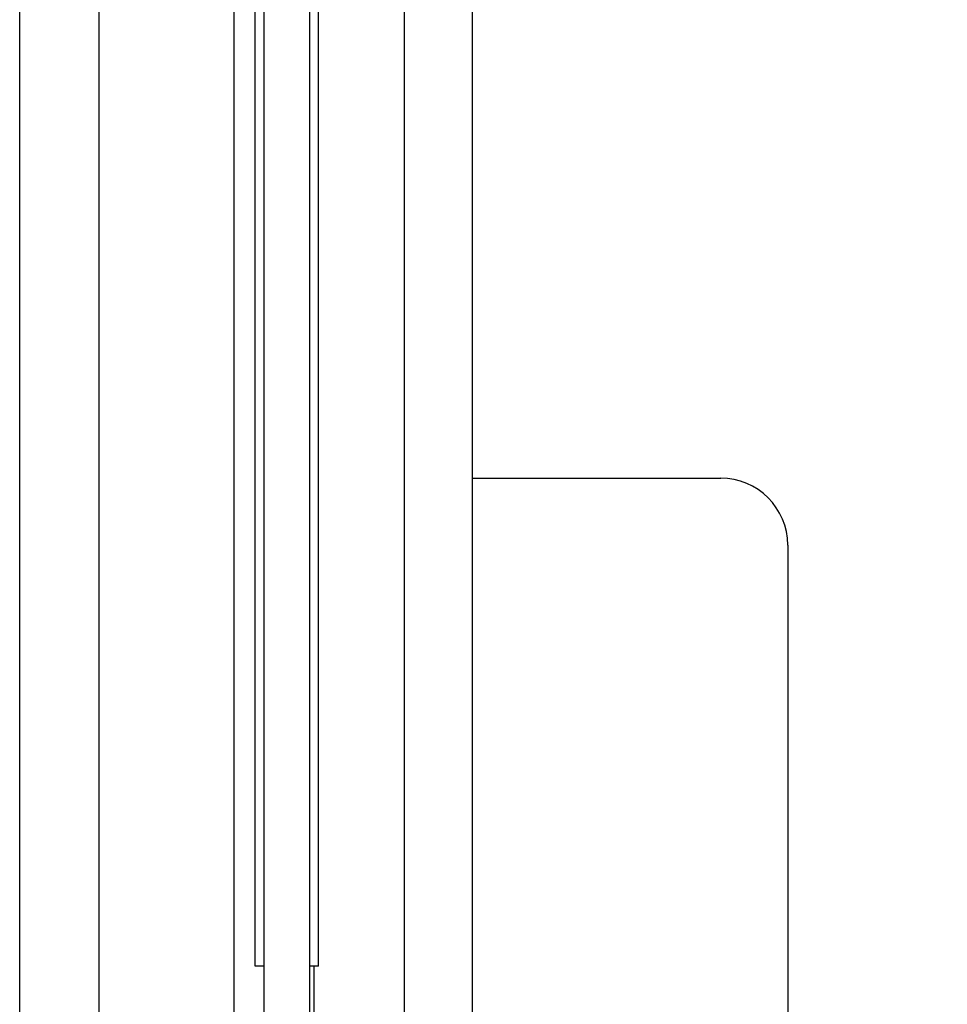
# Model space of a CAD drawing. Header units: inches. Extents: x 144.9 to 238.4, y 214.8 to 247.7.
# Tile 61 of 256: x 162.457 to 162.777, y 220.914 to 221.254. Entities that reach past the tile are written whole.
import ezdxf

# ---------------------------------------------------------------- set-up
doc = ezdxf.new("R2010")
doc.units = ezdxf.units.IN
doc.header["$LTSCALE"] = 0.25
doc.header["$MEASUREMENT"] = 0
doc.layers.add('ANNOTATIONS', color=1, linetype='Continuous')
doc.layers.add('MOTOR RH', color=7, linetype='Continuous')
doc.styles.add('ARIAL', font='arial.ttf', dxfattribs={"height": 0.09375})
doc.dimstyles.new('STANDARD$0', dxfattribs={"dimtxt": 0.09375, "dimasz": 0.09375, "dimexe": 0.03125, "dimexo": 0.046875, "dimgap": 0.09, "dimtad": 0, "dimtih": 1, "dimtoh": 1, "dimdec": 4, "dimzin": 0, "dimdsep": 46, "dimtxsty": 'ARIAL', "dimcen": 0.09, "dimadec": 0, "dimazin": 0, "dimtfac": 1, "dimtdec": 4, "dimtofl": 0, "dimtmove": 0, "dimatfit": 1, "dimfxl": 1, "dimtolj": 1, "dimtzin": 0, "dimarcsym": 0})

# ---------------------------------------------------------------- blocks, each defined once
blk = doc.blocks.new('*D112')
at = {"layer": 'ANNOTATIONS', "color": 0, "lineweight": -2, "transparency": 16777216}
for p, q in [((163.16043, 220.97893), (163.16043, 221.07268)), ((162.69449, 220.88518), (163.19168, 220.88518)), ((162.66227, 220.30619), (163.19168, 220.30619)), ((163.16043, 220.21244), (163.16043, 220.11869))]:
    blk.add_line(p, q, dxfattribs=at)
at = {"layer": 'ANNOTATIONS', "color": 0, "transparency": 16777216}
for points in [[(163.14481, 220.97893), (163.17606, 220.97893), (163.16043, 220.88518)], [(163.14481, 220.21244), (163.17606, 220.21244), (163.16043, 220.30619)]]:
    blk.add_solid(points, dxfattribs=at)
at = {"layer": 'defpoints', "color": 0, "transparency": 16777216}
for p in [(162.64762, 220.88518), (163.16043, 220.88518), (162.6154, 220.30619)]:
    blk.add_point(p, dxfattribs=at)
at = {"layer": 'ANNOTATIONS', "color": 0, "transparency": 16777216, "insert": (163.16043, 220.59176), "char_height": 0.09375, "attachment_point": 5, "style": 'ARIAL'}
blk.add_mtext('\\A1;4 1/2"\\PPHOTOEYE', dxfattribs=at)
blk = doc.blocks.new('*D113')
at = {"layer": 'ANNOTATIONS', "color": 0, "lineweight": -2, "transparency": 16777216}
for p, q in [((162.69449, 222.13667), (163.6236, 222.13667)), ((163.59235, 222.04292), (163.59235, 221.44556)), ((163.59235, 220.39994), (163.59235, 221.01191)), ((162.66227, 220.30619), (163.6236, 220.30619))]:
    blk.add_line(p, q, dxfattribs=at)
at = {"layer": 'ANNOTATIONS', "color": 0, "transparency": 16777216}
for points in [[(163.57672, 222.04292), (163.60797, 222.04292), (163.59235, 222.13667)], [(163.57672, 220.39994), (163.60797, 220.39994), (163.59235, 220.30619)]]:
    blk.add_solid(points, dxfattribs=at)
at = {"layer": 'defpoints', "color": 0, "transparency": 16777216}
for p in [(162.64762, 222.13667), (163.59235, 222.13667), (162.6154, 220.30619)]:
    blk.add_point(p, dxfattribs=at)
at = {"layer": 'ANNOTATIONS', "color": 0, "transparency": 16777216, "insert": (163.59235, 221.22874), "char_height": 0.09375, "attachment_point": 5, "style": 'ARIAL'}
blk.add_mtext('\\A1;51"\\PPHOTOEYE', dxfattribs=at)

msp = doc.modelspace()

# ---------------------------------------------------------------- linework, layer by layer
at = {"layer": 'MOTOR RH', "linetype": 'Continuous'}
for p, q in [((162.54108, 220.45874), (162.54107, 225.4)), ((162.5567, 225.4), (162.5567, 220.45874)), ((162.53795, 220.92749), (162.53795, 224.5603)), ((162.55983, 220.92749), (162.55983, 224.5603)), ((162.4567, 220.62266), (162.4567, 224.30619)), ((162.48405, 224.27462), (162.48405, 220.68163)), ((162.53071, 220.78199), (162.53071, 224.27462)), ((162.58952, 220.67753), (162.58952, 224.06401)), ((162.61295, 220.70057), (162.61295, 224.05849)), ((162.61295, 221.09578), (162.69857, 221.09578)), ((162.72167, 221.07268), (162.72167, 220.69768)), ((162.54108, 220.92749), (162.53795, 220.92749)), ((162.55983, 220.92749), (162.5567, 220.92749)), ((162.55827, 220.85667), (162.55827, 220.92749))]:
    msp.add_line(p, q, dxfattribs=at)
msp.add_arc((162.69857, 221.07268), 0.0231, 0, 90, dxfattribs=at)

# ---------------------------------------------------------------- dimensions: what is measured, and where the dimension line sits
at = {"layer": 'ANNOTATIONS'}
for base, p2, text, picture, middle in [((163.59235, 222.13667), (162.64762, 222.13667), '51"\\PPHOTOEYE', '*D113', (163.59235, 221.22874)), ((163.16043, 220.88518), (162.64762, 220.88518), '4 1/2"\\PPHOTOEYE', '*D112', (163.16043, 220.59176))]:
    dim = msp.add_linear_dim(base=base, p1=(162.6154, 220.30619), p2=p2, angle=90, text=text, dimstyle='STANDARD$0', dxfattribs=at)
    dim.commit()
    dim.dimension.update_dxf_attribs({"geometry": picture, "text_midpoint": middle, "dimtype": 160})

doc.saveas('drawing.dxf')
